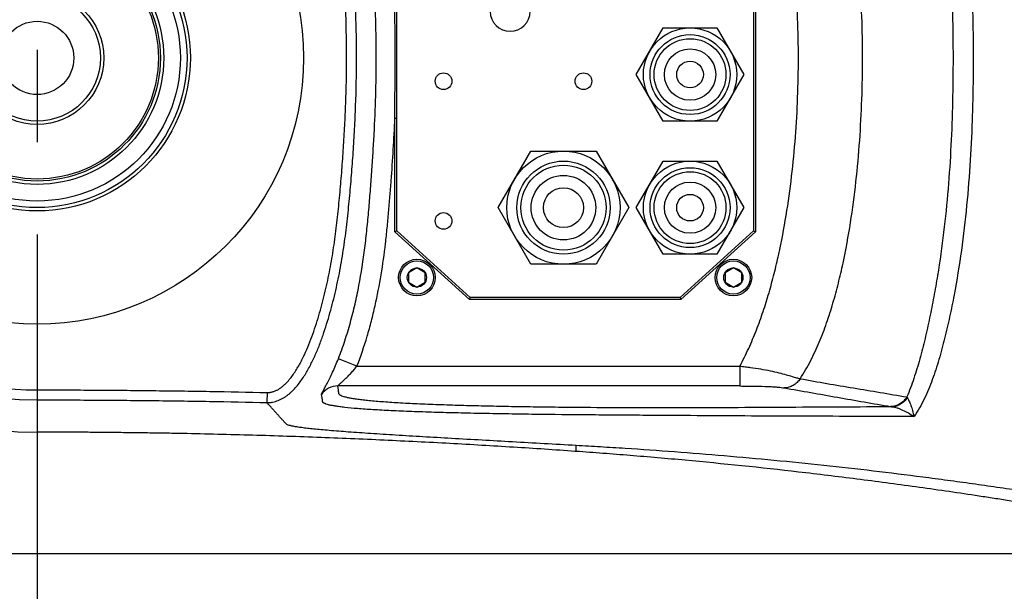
# Model space of a CAD drawing. Header units: millimetres. Extents: x 16 to 3344, y 34 to 2360.
# Tile 16 of 101: x 737 to 885, y 1460 to 1546. Entities that reach past the tile are written whole.
import ezdxf

# ---------------------------------------------------------------- set-up
doc = ezdxf.new("R2010")
doc.units = ezdxf.units.MM
doc.header["$LTSCALE"] = 185.02
doc.linetypes.add('CENTER', pattern=[0.6, 0.375, -0.075, 0.075, -0.075])
doc.layers.get('0').update_dxf_attribs({"linetype": 'CONTINUOUS'})
for name, color, linetype in [('BALLSCREW_PBL32', 7, 'CONTINUOUS'), ('BASE_ASM_PBL9', 7, 'CONTINUOUS'), ('DEFAULT_1', 7, 'CENTER'), ('TOP_ASM_PBL18', 7, 'CONTINUOUS'), ('TOP_VIEW_VBL8', 7, 'CONTINUOUS')]:
    doc.layers.add(name, color=color, linetype=linetype)
doc.styles.get("Standard").update_dxf_attribs({"font": 'malgun.ttf'})
doc.dimstyles.new('DIMSTYLE_2', dxfattribs={"dimtxt": 16, "dimasz": 6, "dimexe": 1, "dimexo": 0.5, "dimgap": 1, "dimtad": 1, "dimdsep": 46, "dimtxsty": 'Standard', "dimblk": '_FILLED', "dimblk1": '_FILLED', "dimblk2": '_FILLED', "dimcen": 0.09, "dimclrt": 134, "dimazin": 2, "dimtp": 0.5, "dimtm": 0.5, "dimtfac": 1, "dimtofl": 0, "dimtmove": 0, "dimatfit": 3, "dimldrblk": '_FILLED', "dimfxl": 1, "dimtolj": 1, "dimarcsym": 0})

# ---------------------------------------------------------------- blocks, each defined once
blk = doc.blocks.new('_FILLED')
at = {"color": 0, "linetype": 'ByBlock'}
blk.add_solid([(0, 0), (-1, 0.2), (-1, -0.2)], dxfattribs=at)
blk = doc.blocks.new('*D28')
at = {"color": 134, "transparency": 16777216}
for p, q in [((1360.15, 1614.19), (861.91, 1614.19)), ((865.91, 1614.19), (865.91, 1539.69)), ((865.91, 1465.19), (865.91, 1539.69)), ((1360.15, 1465.19), (861.91, 1465.19))]:
    blk.add_line(p, q, dxfattribs=at)
at = {"color": 134, "transparency": 16777216, "xscale": 6, "yscale": 6, "zscale": 6}
for p, rotation in [((865.91, 1614.19), 90), ((865.91, 1465.19), 270)]:
    blk.add_blockref('_FILLED', p, dxfattribs=dict(at, rotation=rotation))
at = {"color": 134, "transparency": 16777216, "insert": (845.91, 1539.69), "char_height": 16, "width": 36.8, "attachment_point": 2, "rotation": 90, "line_spacing_factor": 0.9}
blk.add_mtext('149', dxfattribs=at)
blk = doc.blocks.new('TOP_ASM_PBL18', base_point=(1097.77, 1539.69))
at = {"layer": 'TOP_ASM_PBL18', "color": 7}
for p, q in [((1016.15, 1513.69), (1016.15, 1567.19)), ((1069.65, 1567.19), (1069.65, 1513.69)), ((1069.95, 1567.32), (1069.95, 1513.56)), ((1052.07, 1537.19), (1056.11, 1544.19)), ((1056.11, 1544.19), (1064.19, 1544.19)), ((1064.19, 1544.19), (1068.23, 1537.19)), ((1056.11, 1530.19), (1052.07, 1537.19)), ((1068.23, 1537.19), (1064.19, 1530.19)), ((1015.85, 1513.56), (1015.85, 1530.66)), ((1015.85, 1530.66), (1016.15, 1530.66)), ((1064.19, 1530.19), (1056.11, 1530.19)), ((1031.34, 1517.19), (1036.24, 1525.69)), ((1036.24, 1525.69), (1046.06, 1525.69)), ((1046.06, 1525.69), (1050.97, 1517.19)), ((1052.07, 1517.19), (1056.11, 1524.19)), ((1056.11, 1524.19), (1064.19, 1524.19)), ((1064.19, 1524.19), (1068.23, 1517.19)), ((1036.24, 1508.69), (1031.34, 1517.19)), ((1050.97, 1517.19), (1046.06, 1508.69)), ((1056.11, 1510.19), (1052.07, 1517.19)), ((1068.23, 1517.19), (1064.19, 1510.19)), ((1016.15, 1513.69), (1015.85, 1513.56)), ((1027.03, 1503.39), (1015.85, 1513.56)), ((1027.15, 1503.69), (1016.15, 1513.69)), ((1069.65, 1513.69), (1058.65, 1503.69)), ((1069.95, 1513.56), (1058.77, 1503.39)), ((1069.65, 1513.69), (1069.95, 1513.56)), ((1064.19, 1510.19), (1056.11, 1510.19)), ((1019.15, 1508.14), (1017.9, 1507.42)), ((1020.4, 1507.42), (1019.15, 1508.14)), ((1046.06, 1508.69), (1036.24, 1508.69)), ((1066.65, 1508.14), (1065.4, 1507.42)), ((1067.9, 1507.42), (1066.65, 1508.14)), ((1017.9, 1507.42), (1017.9, 1505.97)), ((1017.9, 1505.97), (1019.15, 1505.25)), ((1019.15, 1505.25), (1020.4, 1505.97)), ((1020.4, 1505.97), (1020.4, 1507.42)), ((1065.4, 1507.42), (1065.4, 1505.97)), ((1065.4, 1505.97), (1066.65, 1505.25)), ((1066.65, 1505.25), (1067.9, 1505.97)), ((1067.9, 1505.97), (1067.9, 1507.42)), ((1027.15, 1503.69), (1027.03, 1503.39)), ((1058.77, 1503.39), (1027.03, 1503.39)), ((1058.65, 1503.69), (1027.15, 1503.69)), ((1058.65, 1503.69), (1058.77, 1503.39)), ((1010.15, 1493.38), (1007.37, 1494.49)), ((1010.15, 1493.38), (1067.63, 1493.39)), ((1067.62, 1490.39), (1007.28, 1490.39)), ((962.15, 1488.3), (962.15, 1483.45)), ((1043.06, 1480.56), (1043.06, 1481.44)), ((1043.06, 1480.56), (1042.88, 1480.57))]:
    blk.add_line(p, q, dxfattribs=at)
for centre, radius in [((1060.15, 1537.19), 7), ((1060.15, 1537.19), 6), ((1060.15, 1537.19), 5.39), ((1060.15, 1537.19), 3.85), ((1060.15, 1537.19), 2), ((1023.15, 1536.19), 1.25), ((1044.15, 1536.19), 1.25), ((1041.15, 1517.19), 8.5), ((1041.15, 1517.19), 7), ((1060.15, 1517.19), 7), ((1041.15, 1517.19), 6.39), ((1060.15, 1517.19), 6), ((1060.15, 1517.19), 5.39), ((1041.15, 1517.19), 4.85), ((1060.15, 1517.19), 3.85), ((1041.15, 1517.19), 3), ((1060.15, 1517.19), 2), ((1023.15, 1515.19), 1.25), ((1019.15, 1506.69), 2.75), ((1019.15, 1506.69), 2.5), ((1066.65, 1506.69), 2.75), ((1066.65, 1506.69), 2.5), ((1019.15, 1506.69), 1.44), ((1066.65, 1506.69), 1.44)]:
    blk.add_circle(centre, radius, dxfattribs=at)
for centre, radius, start, end in [((962.15, 1539.69), 56.24, 90, 270), ((962.15, 1539.69), 51.39, 90, 270), ((962.15, 1539.69), 49.89, 89.9858, 270.0142), ((-1215.23, 1539.69), 2231.1, 359.7681, 0.2319), ((1033.15, 1546.69), 3, 180, 360), ((1007.28, 1487.39), 3, 90.0306, 144.7901), ((1093.06, 1488.9), 0.412, 202.1228, 219.8359)]:
    blk.add_arc(centre, radius, start, end, dxfattribs=at)
for points, knots in [([(996.63, 1487.9), (996.78, 1487.9), (996.99, 1487.89), (997.28, 1487.93), (997.57, 1487.99), (997.92, 1488.08), (998.33, 1488.22), (998.73, 1488.39), (999.12, 1488.59), (999.49, 1488.83), (999.84, 1489.09), (1000.17, 1489.37), (1000.59, 1489.77), (1001.09, 1490.31), (1001.63, 1490.99), (1002.13, 1491.71), (1002.59, 1492.45), (1003.15, 1493.47), (1003.79, 1494.78), (1004.47, 1496.39), (1005.27, 1498.58), (1006.13, 1501.36), (1006.99, 1504.75), (1007.7, 1508.17), (1008.25, 1511.62), (1008.69, 1515.09), (1008.98, 1517.99), (1009.19, 1520.31), (1009.38, 1522.63), (1009.6, 1525.53), (1009.81, 1529.02), (1010.02, 1533.67), (1010.14, 1539.5), (1010.03, 1545.32), (1009.83, 1549.97), (1009.62, 1553.46), (1009.37, 1556.95), (1009.08, 1560.43), (1008.74, 1563.9), (1008.31, 1567.37), (1007.77, 1570.82), (1007.08, 1574.25), (1006.24, 1577.64), (1005.39, 1580.43), (1004.61, 1582.62), (1003.95, 1584.24), (1003.21, 1585.83), (1002.5, 1587.1), (1001.86, 1588.07), (1001.34, 1588.78), (1000.77, 1589.44), (1000.15, 1590.05), (999.47, 1590.6), (998.83, 1590.96), (998.29, 1591.19), (997.95, 1591.3), (997.67, 1591.38), (997.45, 1591.43), (997.24, 1591.47), (997.1, 1591.48), (997.02, 1591.48)], [0, 0, 0, 0, 0.00386, 0.005808, 0.007761, 0.011665, 0.015567, 0.019471, 0.023377, 0.027283, 0.031189, 0.035096, 0.039002, 0.046814, 0.054627, 0.06244, 0.070253, 0.078066, 0.093692, 0.109318, 0.124945, 0.156196, 0.187448, 0.2187, 0.249954, 0.281207, 0.312461, 0.328088, 0.343715, 0.37497, 0.406224, 0.437478, 0.499984, 0.562489, 0.593743, 0.624998, 0.656252, 0.687506, 0.718761, 0.750015, 0.781268, 0.812521, 0.843773, 0.875024, 0.890651, 0.906278, 0.921903, 0.937527, 0.94534, 0.953153, 0.960965, 0.968776, 0.976585, 0.98439, 0.988294, 0.992196, 0.994149, 0.996102, 0.998054, 1, 1, 1, 1]), ([(1092.69, 1590.64), (1093.09, 1589.73), (1093.79, 1587.83), (1094.67, 1584.9), (1095.44, 1581.86), (1096.13, 1578.74), (1096.75, 1575.58), (1097.31, 1572.37), (1097.8, 1569.15), (1098.37, 1564.82), (1098.92, 1559.38), (1099.35, 1552.83), (1099.58, 1546.26), (1099.64, 1539.69), (1099.58, 1533.11), (1099.34, 1526.55), (1098.92, 1520), (1098.26, 1513.47), (1097.49, 1508.08), (1096.75, 1503.8), (1096.13, 1500.63), (1095.44, 1497.52), (1094.67, 1494.48), (1093.78, 1491.55), (1093.08, 1489.65), (1092.68, 1488.74)], [0, 0, 0, 0, 0.028841, 0.058548, 0.088941, 0.119849, 0.151108, 0.182586, 0.214194, 0.24587, 0.30931, 0.372822, 0.436393, 0.500011, 0.563628, 0.627199, 0.690711, 0.754151, 0.817431, 0.848909, 0.880167, 0.911073, 0.941461, 0.971162, 1, 1, 1, 1]), ([(1095.34, 1590.9), (1095.79, 1589.96), (1096.58, 1587.99), (1097.56, 1584.93), (1098.4, 1581.77), (1099.14, 1578.53), (1099.8, 1575.24), (1100.58, 1570.79), (1101.36, 1565.18), (1102.02, 1558.4), (1102.36, 1552.74), (1102.53, 1548.19), (1102.61, 1544.78), (1102.65, 1541.37), (1102.65, 1537.95), (1102.61, 1534.54), (1102.5, 1529.99), (1102.25, 1524.32), (1101.71, 1517.52), (1100.92, 1510.77), (1100.02, 1505.19), (1099.13, 1500.79), (1098.39, 1497.56), (1097.68, 1494.91), (1097.04, 1492.84), (1096.35, 1490.84), (1095.37, 1488.44), (1094.36, 1486.63), (1093.78, 1485.8)], [0, 0, 0, 0, 0.029276, 0.059248, 0.089824, 0.120871, 0.152238, 0.183802, 0.247206, 0.310746, 0.374353, 0.40618, 0.43802, 0.46987, 0.501727, 0.533577, 0.565417, 0.629054, 0.692629, 0.756118, 0.819349, 0.850711, 0.881751, 0.912318, 0.927382, 0.942281, 0.971544, 1, 1, 1, 1]), ([(996.68, 1489.4), (996.72, 1489.4), (996.78, 1489.4), (996.89, 1489.4), (996.99, 1489.4), (997.1, 1489.42), (997.2, 1489.44), (997.34, 1489.47), (997.5, 1489.52), (997.7, 1489.58), (997.96, 1489.68), (998.28, 1489.83), (998.63, 1490.05), (998.96, 1490.31), (999.28, 1490.59), (999.68, 1490.98), (1000.14, 1491.5), (1000.64, 1492.18), (1001.09, 1492.88), (1001.66, 1493.84), (1002.28, 1495.09), (1002.95, 1496.63), (1003.54, 1498.19), (1004.07, 1499.78), (1004.55, 1501.38), (1005.15, 1503.53), (1005.79, 1506.25), (1006.41, 1509.54), (1006.91, 1512.85), (1007.3, 1516.17), (1007.62, 1519.51), (1007.9, 1522.84), (1008.14, 1526.18), (1008.33, 1529.52), (1008.53, 1533.98), (1008.64, 1539.56), (1008.52, 1546.25), (1008.23, 1551.83), (1007.92, 1556.28), (1007.64, 1559.61), (1007.33, 1562.95), (1006.94, 1566.27), (1006.46, 1569.58), (1005.84, 1572.88), (1005.21, 1575.59), (1004.63, 1577.75), (1004.15, 1579.35), (1003.63, 1580.94), (1003.04, 1582.51), (1002.39, 1584.05), (1001.78, 1585.31), (1001.23, 1586.28), (1000.79, 1586.99), (1000.3, 1587.67), (999.86, 1588.21), (999.47, 1588.61), (999.17, 1588.9), (998.85, 1589.17), (998.51, 1589.42), (998.15, 1589.62), (997.82, 1589.76), (997.56, 1589.85), (997.36, 1589.91), (997.16, 1589.96), (997.02, 1589.99), (996.95, 1589.99)], [0, 0, 0, 0, 0.000977, 0.001953, 0.002929, 0.003906, 0.004882, 0.005859, 0.007812, 0.009765, 0.011718, 0.015623, 0.019527, 0.023433, 0.027339, 0.031245, 0.039056, 0.046868, 0.05468, 0.062493, 0.078116, 0.093741, 0.109366, 0.124991, 0.140617, 0.156243, 0.187492, 0.218742, 0.249992, 0.281243, 0.312495, 0.343746, 0.374997, 0.406249, 0.437501, 0.500001, 0.562502, 0.625003, 0.656254, 0.687506, 0.718757, 0.750008, 0.781259, 0.812508, 0.843758, 0.859384, 0.875009, 0.890635, 0.90626, 0.921885, 0.937508, 0.945321, 0.953133, 0.960945, 0.968756, 0.972663, 0.976569, 0.980475, 0.984381, 0.988285, 0.99219, 0.994143, 0.996096, 0.998049, 1, 1, 1, 1]), ([(1076.67, 1491.49), (1077.24, 1492.35), (1078.28, 1494.14), (1079.58, 1496.96), (1080.68, 1499.86), (1081.62, 1502.82), (1082.43, 1505.82), (1083.36, 1509.85), (1084.29, 1514.94), (1085.1, 1521.1), (1085.65, 1527.28), (1085.97, 1533.48), (1086.08, 1539.69), (1085.97, 1545.89), (1085.65, 1552.09), (1085.1, 1558.28), (1084.29, 1564.43), (1083.37, 1569.52), (1082.43, 1573.55), (1081.62, 1576.55), (1080.68, 1579.51), (1079.58, 1582.41), (1078.29, 1585.24), (1077.26, 1587.03), (1076.68, 1587.89)], [0, 0, 0, 0, 0.03124, 0.062483, 0.093733, 0.124984, 0.156235, 0.187487, 0.249987, 0.312489, 0.374991, 0.437497, 0.5, 0.562505, 0.625009, 0.687513, 0.750014, 0.812513, 0.843766, 0.875016, 0.906267, 0.937517, 0.968761, 1, 1, 1, 1]), ([(1067.63, 1493.39), (1067.86, 1493.82), (1068.32, 1494.7), (1069.17, 1496.49), (1070.13, 1498.77), (1071.14, 1501.57), (1072.02, 1504.41), (1072.79, 1507.28), (1073.7, 1511.14), (1074.62, 1516.01), (1075.44, 1521.9), (1076.01, 1527.81), (1076.34, 1533.75), (1076.45, 1539.69), (1076.34, 1545.64), (1076.01, 1551.57), (1075.44, 1557.49), (1074.62, 1563.38), (1073.51, 1569.22), (1072.31, 1574.03), (1071.13, 1577.82), (1070.13, 1580.61), (1069.17, 1582.9), (1068.31, 1584.69), (1067.86, 1585.57), (1067.62, 1586)], [0, 0, 0, 0, 0.015626, 0.031251, 0.0625, 0.09375, 0.125001, 0.156252, 0.187503, 0.250001, 0.312501, 0.375001, 0.437503, 0.500004, 0.562506, 0.625007, 0.687508, 0.750007, 0.812505, 0.874999, 0.90625, 0.9375, 0.968749, 0.984374, 1, 1, 1, 1]), ([(1007.37, 1494.49), (1007.72, 1495.38), (1008.36, 1497.18), (1009.18, 1499.92), (1009.88, 1502.7), (1010.66, 1506.43), (1011.24, 1510.2), (1011.67, 1513.99), (1011.94, 1516.84), (1012.17, 1519.69), (1012.38, 1522.55), (1012.57, 1525.4), (1012.8, 1529.21), (1013, 1533.97), (1013.08, 1539.69), (1013, 1545.42), (1012.8, 1550.18), (1012.57, 1553.99), (1012.38, 1556.84), (1012.17, 1559.7), (1011.94, 1562.55), (1011.67, 1565.4), (1011.24, 1569.19), (1010.66, 1572.96), (1009.88, 1576.69), (1009.18, 1579.47), (1008.36, 1582.21), (1007.72, 1584.01), (1007.37, 1584.89)], [0, 0, 0, 0, 0.031247, 0.062495, 0.093745, 0.124995, 0.187488, 0.218739, 0.249991, 0.281242, 0.312494, 0.343745, 0.374997, 0.437499, 0.5, 0.562501, 0.625002, 0.656254, 0.687505, 0.718757, 0.750009, 0.78126, 0.812511, 0.875004, 0.906254, 0.937503, 0.968753, 1, 1, 1, 1]), ([(1010.15, 1493.38), (1010.74, 1494.85), (1011.49, 1497.1), (1012.33, 1500.14), (1013.07, 1503.21), (1013.82, 1507.09), (1014.36, 1511), (1014.7, 1514.13), (1014.91, 1516.49), (1015.11, 1518.85), (1015.35, 1522), (1015.62, 1525.93), (1015.78, 1529.09), (1015.85, 1530.66)], [0, 0, 0, 0, 0.124968, 0.187471, 0.249974, 0.374968, 0.499967, 0.562472, 0.624976, 0.68748, 0.749984, 0.874992, 1, 1, 1, 1]), ([(1004.83, 1489.12), (1004.83, 1489.12), (1004.83, 1489.14), (1004.84, 1489.18), (1004.85, 1489.22), (1004.89, 1489.3), (1004.95, 1489.43), (1005.05, 1489.62), (1005.18, 1489.85), (1005.33, 1490.12), (1005.49, 1490.43), (1005.75, 1490.91), (1006.09, 1491.59), (1006.52, 1492.48), (1006.95, 1493.46), (1007.23, 1494.15), (1007.37, 1494.49)], [0, 0, 0, 0, 0.003589, 0.009297, 0.017215, 0.027354, 0.054342, 0.090081, 0.134037, 0.185732, 0.244727, 0.3105, 0.459879, 0.628724, 0.810947, 1, 1, 1, 1]), ([(1007.28, 1490.39), (1007.28, 1490.39), (1007.29, 1490.41), (1007.3, 1490.43), (1007.33, 1490.47), (1007.37, 1490.51), (1007.42, 1490.56), (1007.51, 1490.64), (1007.64, 1490.75), (1007.81, 1490.9), (1007.99, 1491.07), (1008.19, 1491.26), (1008.4, 1491.45), (1008.62, 1491.66), (1008.91, 1491.96), (1009.29, 1492.36), (1009.73, 1492.86), (1010.01, 1493.21), (1010.15, 1493.38)], [0, 0, 0, 0, 0.003608, 0.01066, 0.021341, 0.035445, 0.052719, 0.072848, 0.120304, 0.175449, 0.236553, 0.302294, 0.371722, 0.444167, 0.519096, 0.674769, 0.835942, 1, 1, 1, 1]), ([(1067.62, 1493.39), (1067.63, 1493.2), (1067.62, 1492.83), (1067.62, 1492.29), (1067.62, 1491.79), (1067.62, 1491.25), (1067.62, 1490.79), (1067.62, 1490.48), (1067.62, 1490.39)], [0, 0, 0, 0, 0.18832, 0.369933, 0.538353, 0.687572, 0.907985, 1, 1, 1, 1]), ([(1067.63, 1493.39), (1067.89, 1493.36), (1068.41, 1493.29), (1069.45, 1493.15), (1070.71, 1492.96), (1072.14, 1492.69), (1073.42, 1492.4), (1074.51, 1492.11), (1075.39, 1491.86), (1076.08, 1491.65), (1076.49, 1491.53), (1076.67, 1491.49)], [0, 0, 0, 0, 0.085934, 0.171521, 0.339633, 0.498973, 0.642755, 0.765057, 0.863443, 0.939961, 1, 1, 1, 1]), ([(1076.67, 1491.49), (1076.54, 1491.28), (1076.23, 1490.9), (1075.66, 1490.46), (1075, 1490.17), (1074.52, 1490.1), (1074.29, 1490.1)], [0, 0, 0, 0, 0.254703, 0.506194, 0.754386, 1, 1, 1, 1]), ([(1076.67, 1491.49), (1078, 1491.24), (1080.67, 1490.77), (1084.68, 1490.1), (1088.68, 1489.43), (1091.34, 1488.97), (1092.68, 1488.74)], [0, 0, 0, 0, 0.250819, 0.500458, 0.750144, 1, 1, 1, 1]), ([(962.16, 1489.8), (962.16, 1489.71), (962.16, 1489.52), (962.16, 1489.25), (962.15, 1488.99), (962.15, 1488.8), (962.15, 1488.66), (962.15, 1488.58), (962.15, 1488.5), (962.15, 1488.43), (962.14, 1488.38), (962.15, 1488.34), (962.15, 1488.32), (962.15, 1488.3), (962.15, 1488.3)], [0, 0, 0, 0, 0.190813, 0.374613, 0.544649, 0.694672, 0.760421, 0.819168, 0.870371, 0.913559, 0.948334, 0.974376, 0.991451, 1, 1, 1, 1]), ([(962.16, 1489.8), (963.6, 1489.78), (965.76, 1489.8), (968.64, 1489.79), (970.79, 1489.78), (972.95, 1489.76), (975.83, 1489.74), (979.42, 1489.7), (983.74, 1489.65), (989.49, 1489.56), (993.8, 1489.47), (996.68, 1489.4)], [0, 0, 0, 0, 0.124999, 0.187499, 0.249999, 0.312499, 0.374999, 0.499999, 0.625, 0.75, 1, 1, 1, 1]), ([(1090.48, 1487.26), (1085.35, 1487.23), (1077.65, 1487.19), (1067.38, 1487.13), (1059.66, 1487.1), (1051.94, 1487.11), (1045.52, 1487.13), (1040.41, 1487.18), (1036.64, 1487.23), (1032.93, 1487.29), (1029.3, 1487.36), (1025.79, 1487.45), (1022.44, 1487.56), (1019.31, 1487.69), (1016.47, 1487.83), (1014.31, 1487.97), (1012.78, 1488.1), (1011.79, 1488.2), (1010.91, 1488.29), (1010.14, 1488.4), (1009.47, 1488.5), (1008.9, 1488.6), (1008.44, 1488.71), (1008.06, 1488.82), (1007.81, 1488.91), (1007.66, 1488.99), (1007.55, 1489.06), (1007.46, 1489.15), (1007.42, 1489.27), (1007.41, 1489.39), (1007.41, 1489.5), (1007.4, 1489.61), (1007.38, 1489.72), (1007.37, 1489.83), (1007.35, 1489.98), (1007.32, 1490.17), (1007.3, 1490.32), (1007.28, 1490.39)], [0, 0, 0, 0, 0.182248, 0.273481, 0.364959, 0.456549, 0.547821, 0.593048, 0.637806, 0.681881, 0.724989, 0.766754, 0.806668, 0.844059, 0.878055, 0.907724, 0.920751, 0.932519, 0.943015, 0.952252, 0.960253, 0.967054, 0.972703, 0.977264, 0.980825, 0.982259, 0.983473, 0.985292, 0.986691, 0.988016, 0.989336, 0.990659, 0.991987, 0.993315, 0.994646, 0.997316, 1, 1, 1, 1]), ([(1067.62, 1490.39), (1068.38, 1490.39), (1069.81, 1490.38), (1071.51, 1490.34), (1072.68, 1490.28), (1073.47, 1490.21), (1073.99, 1490.15), (1074.29, 1490.1)], [0, 0, 0, 0, 0.338851, 0.643599, 0.765397, 0.862657, 1, 1, 1, 1]), ([(1074.29, 1490.1), (1076.96, 1489.64), (1082.28, 1488.7), (1087.61, 1487.76), (1090.26, 1487.3)], [0, 0, 0, 0, 0.500815, 1, 1, 1, 1]), ([(962.15, 1488.3), (963.59, 1488.28), (965.74, 1488.3), (968.62, 1488.29), (971.49, 1488.27), (975.08, 1488.25), (979.39, 1488.2), (983.7, 1488.15), (989.45, 1488.06), (993.76, 1487.97), (996.63, 1487.9)], [0, 0, 0, 0, 0.124998, 0.187498, 0.249999, 0.374999, 0.499999, 0.624999, 0.75, 1, 1, 1, 1]), ([(996.68, 1489.4), (996.68, 1489.31), (996.67, 1489.12), (996.66, 1488.85), (996.65, 1488.6), (996.64, 1488.4), (996.64, 1488.27), (996.63, 1488.18), (996.63, 1488.1), (996.63, 1488.04), (996.63, 1487.99), (996.63, 1487.96), (996.63, 1487.94), (996.63, 1487.93), (996.63, 1487.92), (996.63, 1487.91), (996.63, 1487.91), (996.62, 1487.91)], [0, 0, 0, 0, 0.19087, 0.374709, 0.544747, 0.69472, 0.760421, 0.819103, 0.870227, 0.913321, 0.947992, 0.962071, 0.973934, 0.983559, 0.991006, 0.996045, 1, 1, 1, 1]), ([(1093.78, 1485.8), (1091.07, 1485.81), (1085.65, 1485.82), (1074.81, 1485.85), (1063.95, 1485.91), (1054.44, 1485.97), (1049.01, 1486.01), (1043.61, 1486.05), (1038.26, 1486.1), (1032.98, 1486.18), (1029.13, 1486.25), (1025.4, 1486.33), (1021.82, 1486.42), (1018.46, 1486.54), (1015.39, 1486.67), (1012.67, 1486.81), (1010.36, 1486.97), (1008.7, 1487.13), (1007.6, 1487.26), (1006.93, 1487.36), (1006.38, 1487.45), (1005.92, 1487.55), (1005.6, 1487.64), (1005.4, 1487.72), (1005.28, 1487.77), (1005.18, 1487.82), (1005.1, 1487.88), (1005.05, 1487.93), (1005.01, 1488), (1004.99, 1488.1), (1004.98, 1488.22), (1004.97, 1488.33), (1004.95, 1488.48), (1004.92, 1488.67), (1004.88, 1488.89), (1004.85, 1489.04), (1004.83, 1489.12)], [0, 0, 0, 0, 0.090216, 0.180422, 0.361186, 0.451805, 0.497059, 0.542179, 0.631409, 0.675179, 0.718052, 0.759675, 0.799573, 0.837131, 0.871564, 0.901996, 0.927821, 0.948761, 0.957395, 0.964832, 0.971107, 0.976268, 0.980377, 0.982066, 0.983524, 0.984754, 0.985765, 0.986585, 0.987281, 0.988561, 0.989817, 0.991089, 0.992358, 0.994897, 0.997444, 1, 1, 1, 1]), ([(1092.68, 1488.74), (1092.55, 1488.53), (1092.25, 1488.13), (1091.66, 1487.67), (1090.99, 1487.37), (1090.5, 1487.3), (1090.26, 1487.3)], [0, 0, 0, 0, 0.254632, 0.506129, 0.754355, 1, 1, 1, 1]), ([(1092.74, 1488.64), (1092.62, 1488.43), (1092.33, 1488.06), (1091.78, 1487.62), (1091.15, 1487.34), (1090.7, 1487.27), (1090.48, 1487.26)], [0, 0, 0, 0, 0.257974, 0.510357, 0.757229, 1, 1, 1, 1]), ([(1092.74, 1488.64), (1092.8, 1488.57), (1092.89, 1488.42), (1093.02, 1488.15), (1093.16, 1487.83), (1093.34, 1487.34), (1093.55, 1486.66), (1093.7, 1486.09), (1093.78, 1485.8)], [0, 0, 0, 0, 0.080256, 0.179868, 0.294019, 0.419388, 0.695906, 1, 1, 1, 1]), ([(1043.06, 1481.44), (1041.45, 1481.54), (1038.26, 1481.71), (1032.03, 1482.07), (1025.96, 1482.41), (1020.12, 1482.75), (1016.06, 1482.99), (1012.33, 1483.23), (1009.01, 1483.46), (1006.53, 1483.65), (1004.81, 1483.81), (1003.71, 1483.91), (1002.75, 1484.02), (1001.92, 1484.12), (1001.22, 1484.22), (1000.65, 1484.32), (1000.2, 1484.42), (999.87, 1484.5), (999.64, 1484.59), (999.51, 1484.7), (999.42, 1484.79), (999.34, 1484.88), (999.26, 1484.97), (999.16, 1485.09), (999.02, 1485.24), (998.86, 1485.42), (998.7, 1485.59), (998.49, 1485.83), (998.23, 1486.13), (997.91, 1486.48), (997.59, 1486.84), (997.16, 1487.31), (996.84, 1487.67), (996.63, 1487.9)], [0, 0, 0, 0, 0.100603, 0.199506, 0.390019, 0.480073, 0.565165, 0.643677, 0.713535, 0.773103, 0.798785, 0.821679, 0.841766, 0.859158, 0.873832, 0.88584, 0.895453, 0.902648, 0.907349, 0.910447, 0.913012, 0.915477, 0.917965, 0.920451, 0.925425, 0.930398, 0.935371, 0.940344, 0.950289, 0.960234, 0.970177, 0.980119, 1, 1, 1, 1]), ([(1090.26, 1487.3), (1090.28, 1487.29), (1090.35, 1487.28), (1090.42, 1487.27), (1090.48, 1487.26)], [0, 0, 0, 0, 0.225209, 1, 1, 1, 1]), ([(1090.48, 1487.26), (1090.6, 1487.25), (1090.85, 1487.21), (1091.24, 1487.11), (1091.65, 1486.96), (1092.22, 1486.72), (1092.94, 1486.35), (1093.5, 1485.99), (1093.78, 1485.8)], [0, 0, 0, 0, 0.099916, 0.210927, 0.3302, 0.455932, 0.721269, 1, 1, 1, 1]), ([(1042.88, 1480.57), (1041.36, 1480.68), (1038.29, 1480.89), (1032.03, 1481.29), (1024.01, 1481.76), (1014.16, 1482.26), (1005.79, 1482.61), (998.99, 1482.85), (993.81, 1483.01), (988.59, 1483.14), (984.22, 1483.24), (980.71, 1483.3), (978.07, 1483.34), (975.43, 1483.37), (972.78, 1483.4), (970.12, 1483.43), (967.91, 1483.44), (966.14, 1483.44), (964.37, 1483.44), (963.04, 1483.44), (962.15, 1483.45)], [0, 0, 0, 0, 0.056591, 0.114304, 0.232825, 0.355003, 0.48026, 0.543858, 0.608002, 0.672615, 0.73762, 0.770245, 0.802939, 0.835693, 0.868495, 0.901337, 0.934208, 0.950652, 0.967099, 1, 1, 1, 1]), ([(1162.15, 1470.42), (1161.53, 1470.41), (1160.28, 1470.41), (1158.4, 1470.44), (1156.53, 1470.46), (1154.03, 1470.51), (1150.91, 1470.6), (1147.17, 1470.75), (1143.43, 1470.95), (1138.44, 1471.26), (1133.46, 1471.66), (1128.49, 1472.15), (1124.77, 1472.55), (1121.05, 1473), (1117.34, 1473.49), (1113.63, 1474.03), (1109.93, 1474.61), (1106.22, 1475.16), (1102.51, 1475.69), (1098.8, 1476.2), (1093.85, 1476.86), (1087.65, 1477.63), (1080.21, 1478.47), (1072.75, 1479.22), (1065.3, 1479.89), (1057.85, 1480.49), (1051.66, 1480.92), (1046.73, 1481.23), (1044.28, 1481.38), (1043.06, 1481.44)], [0, 0, 0, 0, 0.01565, 0.031301, 0.046951, 0.062601, 0.093902, 0.125202, 0.156503, 0.187803, 0.250403, 0.281704, 0.313005, 0.344305, 0.375606, 0.406906, 0.438207, 0.469508, 0.500808, 0.532109, 0.563409, 0.62601, 0.688611, 0.751212, 0.813801, 0.876285, 0.938463, 0.969339, 1, 1, 1, 1]), ([(1111.99, 1472.51), (1110.49, 1472.75), (1108.23, 1473.12), (1105.22, 1473.59), (1102.22, 1474.04), (1098.49, 1474.6), (1092.56, 1475.44), (1085.22, 1476.41), (1073.69, 1477.81), (1062.35, 1478.99), (1052.55, 1479.84), (1047.1, 1480.27), (1044.4, 1480.46), (1043.06, 1480.56)], [0, 0, 0, 0, 0.065999, 0.098874, 0.131663, 0.196964, 0.261875, 0.390405, 0.517029, 0.763652, 0.883217, 0.941969, 1, 1, 1, 1])]:
    blk.add_open_spline(points, degree=3, knots=knots, dxfattribs=at)
blk = doc.blocks.new('BALLSCREW_PBL32', base_point=(962.15, 1539.69))
at = {"layer": 'BALLSCREW_PBL32', "color": 7}
for radius in [40, 23, 22.5, 21.5, 19, 18.5, 18.2, 10, 9.5, 5.5]:
    blk.add_circle((962.15, 1539.69), radius, dxfattribs=at)
blk = doc.blocks.new('BASE_ASM_PBL9', base_point=(1185.68, 1539.694))
at = {"layer": 'BASE_ASM_PBL9', "color": 134}
dim = blk.add_linear_dim(base=(865.91, 1465.194), p1=(1360.651, 1614.194), p2=(1360.651, 1465.194), angle=270, dimstyle='DIMSTYLE_2', dxfattribs=at)
dim.commit()
dim.dimension.update_dxf_attribs({"geometry": '*D28', "text_midpoint": (865.91, 1540.052), "dimtype": 160})
blk = doc.blocks.new('TOP_VIEW_VBL8', base_point=(1185.68, 1539.69))
at = {"layer": 'BALLSCREW_PBL32'}
blk.add_blockref('BALLSCREW_PBL32', (962.15, 1539.69), dxfattribs=at)
at = {"layer": 'BASE_ASM_PBL9'}
blk.add_blockref('BASE_ASM_PBL9', (1185.68, 1539.69), dxfattribs=at)
at = {"layer": 'TOP_ASM_PBL18'}
blk.add_blockref('TOP_ASM_PBL18', (1097.77, 1539.69), dxfattribs=at)

msp = doc.modelspace()

# ---------------------------------------------------------------- linework, layer by layer
at = {"layer": 'DEFAULT_1', "color": 1}
msp.add_line((740, 1624.5), (740, 370), dxfattribs=at)

# ---------------------------------------------------------------- block references
at = {"layer": 'TOP_VIEW_VBL8'}
msp.add_blockref('TOP_VIEW_VBL8', (963.529, 1540), dxfattribs=at)

doc.saveas('drawing.dxf')
